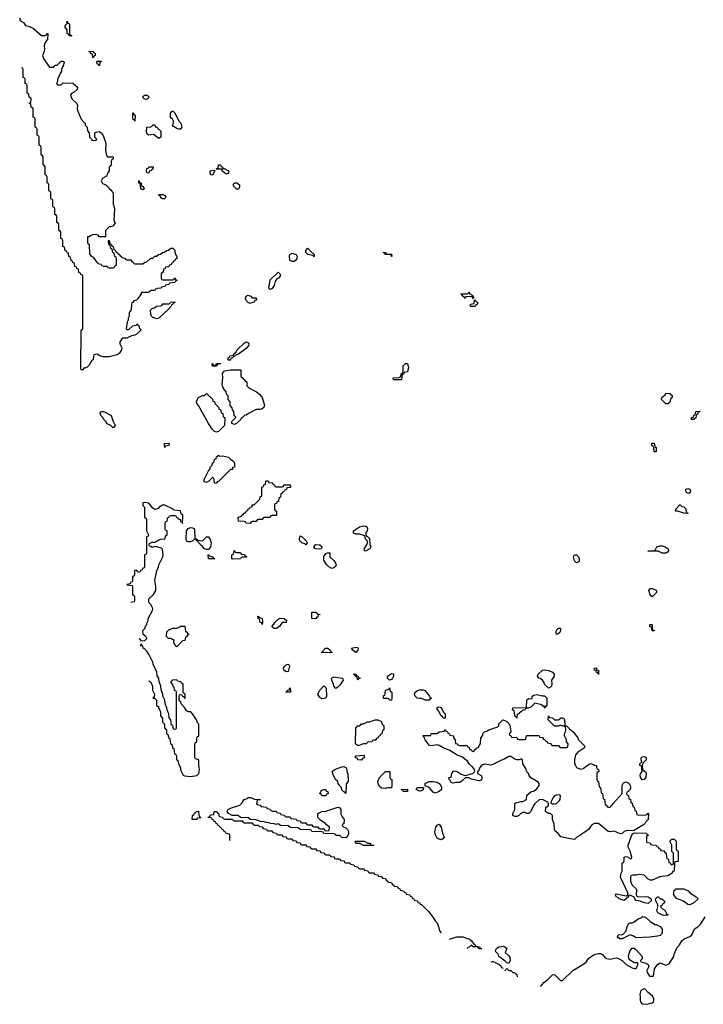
# Model space of a CAD drawing. Header units: inches. Extents: x 2886961 to 3052306, y 543424 to 918523.
# Tile 79 of 117: x 2989151 to 2996025, y 769231 to 779130. Entities that reach past the tile are written whole.
import ezdxf

# ---------------------------------------------------------------- set-up
doc = ezdxf.new("R2010")
doc.units = ezdxf.units.IN
doc.header["$MEASUREMENT"] = 0
for name, color, linetype in [('C9787', 7, 'Continuous'), ('C9796', 7, 'Continuous'), ('C9797', 7, 'Continuous')]:
    doc.layers.add(name, color=color, linetype=linetype)

msp = doc.modelspace()

# ---------------------------------------------------------------- linework, layer by layer
at = {"layer": 'C9787', "color": 6}
for points in [[(2989151.3, 779150), (2989152, 779130), (2989159.6, 779119.6), (2989190, 779102), (2989210.8, 779070.8), (2989250, 779060.7), (2989290, 779042.8), (2989370, 778972), (2989407.3, 778972.7), (2989422, 778978), (2989430, 778992), (2989434, 778990), (2989430.7, 778930), (2989411, 778909), (2989396, 778870), (2989400.7, 778830), (2989397.3, 778810), (2989381, 778770), (2989393, 778733), (2989450, 778654), (2989490, 778654), (2989508.7, 778671.3), (2989527.3, 778672.7), (2989570, 778714), (2989590, 778714), (2989598, 778698), (2989590, 778666), (2989571.3, 778628.7), (2989570.8, 778609.2), (2989558, 778590), (2989532, 778530), (2989532, 778508), (2989522, 778490), (2989523.6, 778483.6), (2989530, 778474), (2989570, 778474), (2989590, 778494), (2989687.3, 778492.7), (2989731.1, 778451.1), (2989730, 778428), (2989699.8, 778400.2), (2989670.9, 778389.1), (2989661, 778370), (2989675.5, 778335.5), (2989726.8, 778286.8), (2989732, 778270), (2989730.8, 778230), (2989736, 778210), (2989771.1, 778131.1), (2989798, 778098), (2989810.6, 778090.6), (2989811.1, 778071.1), (2989831.3, 778050), (2989832.7, 778012.7), (2989851.6, 777991.6), (2989854, 777950), (2989874, 777930), (2989878, 777918), (2989890, 777914), (2989922, 777918), (2989926, 777930), (2989908, 777948), (2989908.4, 777991.6), (2989920.4, 777999.6), (2989950, 778006), (2989970, 777991), (2989990, 777964.7), (2990000, 777936.3)], [(2990000, 775739.3), (2989990, 775739.3), (2989958, 775750), (2989930, 775768), (2989898, 775762), (2989892.7, 775747.3), (2989890.8, 775710), (2989876.9, 775703.1), (2989850, 775658), (2989830, 775638), (2989806, 775626), (2989794, 775626), (2989790, 775608.7), (2989768.9, 775608.9), (2989766, 775630), (2989768, 776010), (2989782, 776018), (2989786, 776030), (2989786, 776550), (2989782, 776562), (2989767.3, 776567.3), (2989762, 776582), (2989747.3, 776587.3), (2989742, 776622), (2989727.3, 776627.3), (2989722, 776642), (2989707.3, 776647.3), (2989702, 776682), (2989687.3, 776687.3), (2989682, 776702), (2989667.3, 776707.3), (2989662, 776742), (2989646, 776750), (2989642, 776782), (2989627.3, 776787.3), (2989622, 776802), (2989607.3, 776807.3), (2989602, 776842), (2989586, 776850), (2989586, 776910), (2989582, 776922), (2989566, 776930), (2989566, 776990), (2989562, 777002), (2989546, 777010), (2989546, 777070), (2989542, 777082), (2989526, 777090), (2989526, 777150), (2989522, 777162), (2989506, 777170), (2989506, 777230), (2989502, 777242), (2989486, 777250), (2989486, 777310), (2989482, 777322), (2989466, 777330), (2989466, 777390), (2989462, 777402), (2989446, 777410), (2989446, 777470), (2989442, 777482), (2989426, 777490), (2989426, 777550), (2989422, 777562), (2989406, 777570), (2989406, 777650), (2989402, 777662), (2989386, 777670), (2989386, 777750), (2989382, 777762), (2989366, 777770), (2989366, 777850), (2989362, 777862), (2989346, 777870), (2989346, 777950), (2989342, 777962), (2989326, 777970), (2989326, 778030), (2989322, 778042), (2989306, 778050), (2989306, 778130), (2989302, 778142), (2989286, 778150), (2989286, 778230), (2989282, 778242), (2989266, 778250), (2989262, 778282), (2989246, 778290), (2989262, 778298), (2989266, 778330), (2989262, 778342), (2989246, 778350), (2989242, 778382), (2989226, 778390), (2989226, 778470), (2989222, 778482), (2989206, 778490), (2989206, 778530), (2989202, 778542), (2989186, 778550), (2989186, 778630), (2989182, 778642), (2989170, 778646)], [(2990000, 777544.7), (2989983.5, 777536.5), (2989971, 777510), (2989983.5, 777483.5), (2990000, 777476.4)], [(2990000, 776947.1), (2989950, 776946), (2989942, 776962), (2989927.3, 776967.3), (2989890, 776968.7), (2989862, 776958), (2989846, 776946), (2989834, 776946), (2989832, 776892), (2989838, 776878), (2989850, 776874), (2989851.1, 776868.9), (2989852, 776772), (2989871.3, 776751.3), (2989890, 776742), (2989919.6, 776699.6), (2989934, 776690), (2989938, 776678), (2989970, 776672), (2989978, 776658), (2989992.7, 776652.7), (2990000, 776652.5)], [(2990000, 775108), (2989994, 775114), (2989988.7, 775130), (2989968.4, 775151.6), (2989962, 775170), (2989966, 775190), (2989990, 775192), (2990000, 775188.3)]]:
    msp.add_lwpolyline(points, dxfattribs=at)
for points in [[(2989670, 778966), (2989650, 778968), (2989646, 778986), (2989628, 778990), (2989627.3, 779027.3), (2989608.7, 779050), (2989608.7, 779070), (2989627.3, 779092.7), (2989630, 779114), (2989634, 779094), (2989651, 779090), (2989652.7, 778992.7), (2989658, 778978), (2989674, 778970)], [(2989890, 778746), (2989886, 778750), (2989882, 778782), (2989867.3, 778787.3), (2989862, 778802), (2989846, 778810), (2989890, 778814), (2989898, 778798), (2989910, 778794), (2989911.3, 778768.7), (2989898, 778762)], [(2989950, 778668), (2989942, 778682), (2989930, 778686), (2989926, 778710), (2989930, 778714), (2989970, 778714), (2989970, 778706), (2989958, 778702), (2989954, 778670)]]:
    msp.add_lwpolyline(points, close=True, dxfattribs=at)
at = {"layer": 'C9796', "color": 6}
for points in [[(2993365.8, 770000), (2993371, 769970), (2993390.9, 769949.1)], [(2994389.4, 769410), (2994421.2, 769450), (2994460.7, 769479.3), (2994510, 769526), (2994530.4, 769530.4), (2994590, 769471), (2994610, 769471), (2994713.2, 769570), (2994823.7, 769636.3), (2994846, 769654), (2994870, 769690.7), (2994928.7, 769730), (2994970, 769740.7), (2994990, 769742.8), (2995010, 769730.7), (2995037.5, 769697.5), (2995050.4, 769690.4), (2995090, 769684.9), (2995150, 769698), (2995171.3, 769690), (2995211, 769670), (2995250, 769630.8), (2995310, 769597.3), (2995330, 769590.8), (2995350, 769591.3), (2995367.3, 769627.3), (2995366, 769646), (2995331.1, 769648.9), (2995310, 769659.3), (2995290, 769673.2), (2995274.8, 769694.8), (2995272.3, 769710), (2995278.9, 769741.1), (2995290, 769772), (2995310, 769794), (2995330, 769794), (2995343.6, 769783.6), (2995412, 769710), (2995411.6, 769688.4), (2995394, 769670), (2995398, 769658), (2995450, 769644.7), (2995472, 769630), (2995478, 769610), (2995458, 769570), (2995462, 769550), (2995479.6, 769519.6), (2995490, 769512), (2995526, 769514), (2995532.9, 769587.1), (2995565.2, 769630), (2995590, 769646.8), (2995650, 769624.7), (2995681.2, 769638.8), (2995729.3, 769710), (2995732.7, 769730), (2995760.1, 769799.9), (2995786, 769830), (2995809.6, 769870.4), (2995831.7, 769888.3), (2995890, 769913.4), (2995909.3, 769930), (2995938, 769990), (2995953.5, 770000)], [(2995601, 770000), (2995612.7, 769987.3), (2995612.7, 769952.7), (2995605.4, 769934.6), (2995590, 769924), (2995564.5, 769915.5), (2995485.6, 769905.6), (2995350, 769898), (2995318, 769918), (2995290, 769929), (2995210, 769889), (2995186, 769890), (2995170, 769898), (2995162, 769910), (2995168, 769930), (2995210, 769931.3), (2995222, 769938), (2995249.2, 769970.8), (2995257.1, 770000)], [(2993474, 769886), (2993546, 769910), (2993612, 769910), (2993650, 769890.8), (2993671.3, 769890), (2993696, 769870), (2993716.9, 769836.9), (2993732, 769830), (2993734, 769814), (2993774, 769810), (2993778, 769798), (2993794, 769790), (2993790, 769786), (2993768.4, 769788.4), (2993762, 769802), (2993747.3, 769807.3), (2993710, 769808), (2993690, 769826), (2993670, 769806), (2993658, 769802), (2993651.5, 769788.5)], [(2994013, 769587), (2994010, 769594), (2993998, 769598), (2993994, 769610), (2993970, 769632), (2993910, 769662), (2993890, 769651.3)], [(2994033, 769567), (2994038, 769582), (2994050, 769592), (2994070, 769572), (2994090, 769571), (2994110, 769551.3), (2994131.3, 769550), (2994138, 769538), (2994150.8, 769530), (2994154.5, 769505.5)]]:
    msp.add_lwpolyline(points, dxfattribs=at)
for points in [[(2994070, 769642), (2994050, 769648), (2994030, 769668.7), (2993968, 769710), (2993966, 769730), (2993938, 769758), (2993935.3, 769770), (2993945.2, 769790), (2993969, 769810), (2994015.2, 769815.2), (2994031, 769810), (2994050.4, 769790.4), (2994034, 769750), (2994070, 769718), (2994079.8, 769699.8), (2994082.8, 769670)], [(2995430, 769385.2), (2995398, 769370), (2995386, 769330), (2995390.5, 769310.5), (2995390.7, 769270), (2995394, 769254), (2995402.5, 769242.5), (2995413.7, 769233.7), (2995450, 769230.6), (2995490, 769237.3), (2995510, 769246), (2995523.2, 769256.8), (2995529.3, 769270), (2995529.3, 769290), (2995513.8, 769313.8), (2995469.6, 769349.6), (2995441.2, 769381.2)]]:
    msp.add_lwpolyline(points, close=True, dxfattribs=at)
at = {"layer": 'C9797', "color": 6}
for points in [[(2990430, 778326), (2990406, 778330), (2990386, 778350), (2990406, 778370), (2990434, 778370), (2990452, 778350)], [(2990310, 778108.7), (2990302, 778122), (2990289, 778130), (2990290, 778194), (2990298, 778178), (2990314, 778170)], [(2990750, 778028), (2990730, 778035.3), (2990696.4, 778056.4), (2990688.7, 778068.7), (2990698, 778090), (2990698, 778110), (2990688.7, 778128.7), (2990676.4, 778136.4), (2990668.7, 778150), (2990668.9, 778191.1), (2990686, 778210), (2990694, 778210), (2990710, 778194), (2990751.3, 778110), (2990771, 778090), (2990782, 778050), (2990770, 778028)], [(2990550, 777934), (2990496.4, 777976.4), (2990450, 777968), (2990435.3, 777975.3), (2990422, 778010), (2990428.7, 778030), (2990429.1, 778050.9), (2990470, 778054), (2990482, 778058), (2990490, 778074), (2990510, 778074), (2990512.7, 778052.7), (2990530, 778051.3), (2990538, 778038), (2990572, 778010), (2990570, 777948)], [(2990450, 777588), (2990428.7, 777590), (2990426, 777610), (2990430, 777634), (2990442, 777638), (2990450, 777652), (2990494, 777650), (2990490, 777626), (2990478, 777622), (2990474, 777610), (2990454, 777606)], [(2991090, 777568), (2991068.7, 777570), (2991068, 777610), (2991098, 777618), (2991112.7, 777612.7), (2991104.7, 777590)], [(2991192.7, 777632.7), (2991207.3, 777632.7), (2991251.3, 777610), (2991250, 777586), (2991230, 777578), (2991210, 777588.7), (2991188, 777610), (2991186, 777626), (2991127.3, 777627.3), (2991134, 777634), (2991146, 777634), (2991150, 777672), (2991170, 777672), (2991174, 777654), (2991191.3, 777650)], [(2990390, 777418), (2990369, 777430), (2990367.3, 777467.3), (2990362, 777482), (2990350, 777486), (2990348, 777512), (2990354, 777506), (2990354, 777494), (2990371.3, 777490), (2990372, 777472), (2990378, 777458), (2990390, 777454), (2990399.6, 777439.6), (2990402, 777430)], [(2991330, 777426), (2991310, 777446), (2991298, 777470), (2991309.1, 777490.9), (2991334, 777490), (2991362, 777470), (2991362, 777450), (2991350, 777426)], [(2990588.9, 777328.9), (2990576.4, 777336.4), (2990562, 777362), (2990550, 777366), (2990549.1, 777370.9), (2990590, 777371.3), (2990610, 777362), (2990622, 777350), (2990610, 777329.2)], [(2992110, 776749), (2992098, 776758), (2992048, 776770), (2992028, 776790), (2992028.7, 776810), (2992050, 776832), (2992078, 776798), (2992112, 776770), (2992114, 776750)], [(2991910, 776697.2), (2991890, 776699), (2991869, 776710), (2991863.1, 776756.9), (2991868, 776770), (2991890, 776781), (2991932, 776770), (2991941, 776750), (2991938.8, 776730), (2991926, 776710)], [(2992890, 776749), (2992886, 776766), (2992826, 776770), (2992822, 776782), (2992806, 776790), (2992834, 776790), (2992838, 776778), (2992852, 776772), (2992890, 776771), (2992894, 776750)], [(2991670, 776418), (2991658, 776430), (2991670, 776514), (2991750, 776590.7), (2991770, 776571.3), (2991770.5, 776550), (2991750, 776529.2), (2991736, 776524), (2991721.4, 776498.6), (2991710, 776458), (2991690, 776428.7)], [(2991490, 776334), (2991530, 776334), (2991531, 776310), (2991514, 776306), (2991510, 776288.7), (2991492, 776288), (2991470, 776278), (2991450, 776288), (2991430, 776308), (2991421.2, 776330), (2991430, 776351.3), (2991450, 776362), (2991474, 776350)], [(2993710, 776326), (2993702, 776342), (2993670, 776348), (2993638, 776342), (2993630, 776328), (2993622, 776342), (2993606, 776350), (2993602, 776362), (2993586, 776370), (2993590, 776374), (2993650, 776374), (2993662, 776378), (2993666, 776390), (2993671, 776391), (2993674, 776374), (2993694, 776370), (2993698, 776358), (2993710, 776354), (2993714, 776330)], [(2993690, 776246), (2993686, 776250), (2993686, 776270), (2993722, 776278), (2993726, 776314), (2993734, 776310), (2993738, 776298), (2993754, 776290), (2993754, 776270), (2993738, 776262), (2993730, 776246)], [(2990530, 776124), (2990490, 776135.3), (2990475.3, 776150), (2990470, 776166), (2990466, 776210), (2990486, 776230), (2990507.3, 776232.7), (2990526, 776250), (2990567.3, 776252.7), (2990582, 776258), (2990590, 776272), (2990650, 776274), (2990662, 776278), (2990668.4, 776291.6), (2990712.7, 776292.7), (2990710, 776286), (2990698, 776282), (2990690, 776266), (2990678, 776262), (2990674, 776250), (2990643.6, 776216.4), (2990550, 776128.7)], [(2991250, 775706), (2991246, 775710), (2991246, 775730), (2991262, 775738), (2991266, 775750), (2991302, 775758), (2991306, 775770), (2991328.4, 775791.6), (2991338, 775810), (2991410, 775878), (2991430, 775890.8), (2991450, 775882), (2991454.8, 775870), (2991450.7, 775850), (2991430, 775824), (2991350, 775768.7), (2991322, 775758), (2991310, 775746), (2991298, 775742), (2991294, 775730), (2991274, 775726), (2991270, 775708)], [(2991090, 775648), (2991086, 775670), (2991092, 775672), (2991098, 775658), (2991110, 775654), (2991122, 775658), (2991130, 775674), (2991174, 775674), (2991171.6, 775668.4), (2991138, 775662), (2991130, 775648)], [(2992910, 775508.7), (2992906, 775530), (2992968, 775532), (2992982, 775538), (2992990, 775574), (2993002, 775578), (2993007.3, 775592.7), (2993008, 775650), (2993030, 775674), (2993050, 775674), (2993062, 775630), (2993052.7, 775607.3), (2993052, 775590), (2993018, 775582), (2993010, 775566), (2992998, 775562), (2992990, 775508.7)], [(2991310, 775059), (2991286, 775070), (2991286, 775090), (2991326, 775130), (2991322, 775142), (2991308.4, 775148.4), (2991306, 775190), (2991290, 775206), (2991287.3, 775227.3), (2991268, 775250), (2991267.3, 775287.3), (2991248, 775310), (2991247.3, 775347.3), (2991230, 775366), (2991228, 775390), (2991209.1, 775409.1), (2991194, 775434), (2991186.3, 775466.3), (2991193.2, 775530), (2991190, 775572), (2991210, 775598), (2991270, 775611.3), (2991374, 775610), (2991374, 775550), (2991378, 775538), (2991390, 775534), (2991398, 775518), (2991410, 775514), (2991418, 775498), (2991434, 775490), (2991434, 775450), (2991454, 775430), (2991534, 775390), (2991563.6, 775363.6), (2991591, 775330), (2991614.4, 775254.4), (2991606, 775230), (2991590, 775217.2), (2991570, 775209.4), (2991530, 775209.3), (2991452, 775170), (2991430, 775154), (2991411.1, 775148.9), (2991390, 775126), (2991378, 775122), (2991374, 775110), (2991330, 775069)], [(2991130, 774982), (2991110, 774988.7), (2991090, 775008.7), (2991049.5, 775069.5), (2990949.4, 775249.4), (2990934, 775270), (2990930, 775294), (2990949.3, 775330.7), (2990990, 775351.3), (2991008, 775352), (2991030, 775371.3), (2991090, 775314), (2991094, 775294), (2991110, 775292), (2991112, 775272), (2991150, 775234), (2991154, 775214), (2991172, 775210), (2991178, 775178), (2991194, 775170), (2991198, 775138), (2991214, 775130), (2991211.3, 775050), (2991150, 774988.7)], [(2995650, 775268), (2995606, 775310), (2995608, 775330), (2995640.4, 775359.6), (2995650, 775374), (2995690, 775371.3), (2995712, 775350), (2995712, 775330), (2995698, 775322), (2995690, 775286), (2995683.6, 775276.4), (2995670, 775268.7)], [(2995930, 775109), (2995908, 775110), (2995908, 775130), (2995926, 775134), (2995930, 775154), (2995942, 775158), (2995948, 775172), (2995948.7, 775190), (2995992.7, 775192.7), (2995986, 775186), (2995974, 775186), (2995970, 775166), (2995958, 775162), (2995952, 775148), (2995950, 775126), (2995938, 775122)], [(2990610, 774828), (2990606, 774850), (2990608.7, 774870), (2990650, 774874), (2990654, 774870), (2990652, 774850), (2990618, 774842)], [(2995530, 774786), (2995528, 774828), (2995522, 774842), (2995510, 774846), (2995506, 774870), (2995510, 774872), (2995531.1, 774871.1), (2995538, 774838), (2995552, 774830), (2995550, 774786)], [(2991162, 774742), (2991190, 774744.7), (2991250, 774730.8), (2991270.7, 774710.7), (2991302, 774690), (2991312, 774670), (2991311.3, 774630), (2991292.7, 774627.3), (2991290, 774608.7), (2991272, 774608), (2991150, 774486), (2991138, 774482), (2991130, 774466), (2991108.7, 774468.7), (2991107.3, 774507.3), (2991102, 774522), (2991090, 774526), (2991052, 774490), (2991030, 774478), (2991010, 774482), (2991004, 774490), (2991010, 774514), (2991050, 774594), (2991067.3, 774612.7), (2991068, 774630), (2991087.3, 774652.7), (2991090, 774674), (2991102, 774678), (2991108, 774692), (2991108.7, 774710), (2991126, 774714), (2991130, 774734), (2991142, 774738), (2991146, 774750), (2991154, 774750)], [(2991730, 774434), (2991790, 774434), (2991802, 774438), (2991810, 774454), (2991872.7, 774452.7), (2991874, 774430), (2991870, 774426), (2991838, 774422), (2991832.7, 774407.3), (2991818, 774402), (2991814, 774390), (2991798, 774382), (2991790, 774366), (2991778, 774362), (2991774, 774330), (2991758, 774322), (2991752.7, 774287.3), (2991738, 774282), (2991732.7, 774267.3), (2991718, 774262), (2991714, 774250), (2991714, 774210), (2991718, 774198), (2991734, 774190), (2991734, 774150), (2991730, 774146), (2991690, 774146), (2991678, 774142), (2991670, 774126), (2991610, 774126), (2991598, 774122), (2991590, 774106), (2991550, 774106), (2991538, 774102), (2991530, 774086), (2991490, 774086), (2991478, 774082), (2991470, 774066), (2991430, 774068), (2991422, 774082), (2991410, 774086), (2991350, 774088.7), (2991348, 774130), (2991382, 774138), (2991386, 774150), (2991402, 774158), (2991406, 774170), (2991426, 774174), (2991428, 774190), (2991446, 774194), (2991450, 774212), (2991466, 774214), (2991468, 774230), (2991487.3, 774232.7), (2991489.3, 774250.7), (2991508, 774252), (2991566, 774310), (2991568.4, 774331.6), (2991582, 774338), (2991586, 774350), (2991586, 774430), (2991602, 774438), (2991607.3, 774452.7), (2991622, 774458), (2991626, 774490), (2991630, 774494), (2991650, 774494), (2991658, 774478), (2991692.7, 774472.7), (2991698, 774458), (2991712.7, 774452.7), (2991718, 774438)], [(2995890, 774369), (2995869.1, 774369.1), (2995856.4, 774376.4), (2995849, 774390), (2995850, 774411), (2995870, 774416), (2995890.6, 774410.6), (2995898, 774390)], [(2995870, 774166), (2995831, 774169), (2995770, 774189), (2995748.9, 774188.9), (2995746, 774190), (2995748, 774210), (2995788.4, 774251.6), (2995791.6, 774251.6), (2995810, 774234), (2995830, 774232), (2995850, 774212), (2995854, 774174), (2995870, 774172)], [(2992630, 773785.2), (2992618, 773790), (2992615.3, 773810), (2992642, 773850), (2992648, 773870), (2992647.3, 773887.3), (2992630, 773906), (2992622, 773942), (2992570, 773957.2), (2992530, 773958), (2992508, 773968), (2992509.4, 773990.6), (2992568, 774030), (2992610, 774041), (2992630, 774038), (2992642, 774030), (2992650, 774014), (2992644.7, 773990), (2992632, 773970), (2992632.7, 773952.7), (2992638, 773938), (2992650, 773934), (2992670, 773914), (2992672.7, 773852.7), (2992681, 773830), (2992671, 773810)], [(2990990, 773892), (2991030, 773932), (2991050, 773932), (2991065.4, 773905.4), (2991078, 773870), (2991071, 773830), (2991050, 773802), (2991030, 773802), (2991008.7, 773810), (2990982, 773842), (2990968.7, 773850), (2990962, 773862), (2990948, 773870), (2990946, 773886), (2990928, 773890), (2990926, 773906), (2990910, 773908), (2990892, 773890), (2990870, 773879), (2990850, 773879), (2990830, 773888), (2990825.2, 773910), (2990829, 773990), (2990846, 774014), (2990870, 774022.8), (2990890, 774021), (2990910.5, 774010.5), (2990914, 773914), (2990934, 773910), (2990938, 773898)], [(2992030, 773849.2), (2992019, 773859), (2991989.6, 773869.6), (2991969.6, 773889.6), (2991963.7, 773910), (2991970, 773942), (2991992, 773930), (2992032, 773890), (2992042, 773870)], [(2992170, 773805.2), (2992126, 773810), (2992108, 773830), (2992130, 773852), (2992170, 773851), (2992191.3, 773830), (2992182, 773810)], [(2995610, 773768), (2995570, 773788), (2995470, 773786), (2995466, 773790), (2995527.3, 773792.7), (2995542, 773798), (2995558, 773830), (2995590, 773841), (2995610, 773841), (2995642, 773830), (2995671.3, 773810), (2995674, 773790), (2995663.6, 773776.4), (2995650, 773768)], [(2991110, 773708), (2991050, 773708.7), (2991048, 773750), (2991054, 773750), (2991058, 773738), (2991094, 773730), (2991098, 773718), (2991114, 773710)], [(2991330, 773774), (2991370, 773774), (2991378, 773758), (2991410, 773754), (2991418, 773738), (2991434, 773730), (2991430, 773726), (2991390, 773726), (2991378, 773722), (2991370, 773708), (2991290, 773706), (2991286, 773710), (2991286, 773750), (2991302, 773758), (2991307.3, 773792.7), (2991312.7, 773792.7), (2991318, 773778)], [(2992290, 773613.2), (2992259, 773630), (2992239.3, 773650), (2992214, 773690), (2992209, 773710), (2992210, 773734), (2992230, 773762), (2992246, 773770), (2992270.5, 773770.5), (2992271.3, 773730), (2992310, 773691.3), (2992326.4, 773666.4), (2992332, 773650), (2992326.4, 773633.6), (2992310, 773619)], [(2994750, 773668.7), (2994729.6, 773689.6), (2994719, 773730), (2994730, 773750.8), (2994750.4, 773750.4), (2994770.8, 773730), (2994778, 773710), (2994778, 773690), (2994770, 773678)], [(2995510, 773328.7), (2995496.4, 773336.4), (2995490, 773346), (2995478, 773390), (2995489.3, 773410.7), (2995514, 773410), (2995554, 773390), (2995554, 773370)], [(2992130, 773106), (2992088, 773110), (2992087.3, 773172.7), (2992128, 773172), (2992152.7, 773152.7), (2992174, 773150), (2992154, 773146), (2992150, 773126), (2992138, 773122)], [(2991590, 773048.7), (2991586, 773066), (2991568, 773070), (2991562, 773102), (2991548, 773110), (2991546, 773130), (2991550, 773134), (2991558, 773118), (2991590, 773114), (2991594, 773070)], [(2991730, 773009.2), (2991706, 773010), (2991686, 773030), (2991708.4, 773051.6), (2991715.3, 773070), (2991750, 773102), (2991770, 773111.3), (2991810.9, 773110.9), (2991834, 773090), (2991832, 773070), (2991792, 773068), (2991764.7, 773030)], [(2995510, 772986), (2995508.4, 773008.4), (2995502, 773022), (2995486, 773030), (2995488.7, 773050), (2995511.3, 773050), (2995512.7, 772992.7), (2995530, 772991.3), (2995530, 772986)], [(2990730, 772826), (2990708, 772850), (2990702, 772870), (2990706, 772890), (2990670, 772908.7), (2990649.2, 772909.2), (2990629.1, 772929.1), (2990630, 772974), (2990650, 772994), (2990688.9, 773011.1), (2990727.3, 773012.7), (2990758, 773022), (2990770, 773032), (2990811.6, 773031.6), (2990818, 772978), (2990830, 772974), (2990838, 772958), (2990850, 772954), (2990851.6, 772948.4), (2990838, 772942), (2990830, 772926), (2990818, 772922), (2990812, 772890), (2990790, 772886)], [(2994550, 772948), (2994545.2, 772970), (2994550, 772992), (2994570, 773012), (2994590, 773012), (2994590.8, 772990), (2994582, 772970), (2994570, 772958)], [(2992190, 772766), (2992186, 772770), (2992202, 772778), (2992206, 772790), (2992228, 772810), (2992250, 772811), (2992274, 772790), (2992278, 772778), (2992294, 772770), (2992290, 772768)], [(2992530, 772769.3), (2992502, 772790), (2992489, 772810), (2992530, 772822.8), (2992550, 772818), (2992556, 772810), (2992550.8, 772790)], [(2991830, 772573.2), (2991820.1, 772580.1), (2991809, 772590), (2991805.2, 772610), (2991812.9, 772627.1), (2991830, 772644.7), (2991851.3, 772651.3), (2991862, 772642), (2991864.7, 772630), (2991850, 772578)], [(2992550, 772488), (2992542, 772522), (2992530, 772526), (2992522, 772542), (2992510, 772546), (2992510, 772552), (2992534, 772550), (2992538, 772538), (2992554, 772530), (2992558, 772518), (2992574, 772510), (2992558, 772502)], [(2992870, 772488), (2992850, 772508), (2992849.2, 772530), (2992890, 772556), (2992910, 772552), (2992910.8, 772530), (2992901, 772510), (2992890, 772495.3)], [(2994470, 772409.4), (2994429.2, 772450), (2994425.2, 772465.2), (2994409.2, 772489.2), (2994385.2, 772505.2), (2994370, 772509.2), (2994357.2, 772530), (2994364, 772550), (2994410, 772590.8), (2994430, 772594.8), (2994470, 772586), (2994510, 772570.8), (2994526.8, 772550), (2994526.8, 772530), (2994497.3, 772490), (2994500.7, 772450), (2994497.3, 772430), (2994490, 772419)], [(2994970, 772546), (2994966, 772566), (2994950, 772568), (2994948, 772588), (2994928.7, 772590), (2994930, 772611.3), (2994950, 772612), (2994952.7, 772592.7), (2994970, 772591.3)], [(2992330, 772406), (2992308.7, 772430), (2992308, 772450), (2992288.9, 772488.9), (2992288, 772510), (2992310, 772524.7), (2992394, 772510), (2992402, 772502), (2992404.7, 772490), (2992370, 772438), (2992350, 772418)], [(2991870, 772368), (2991828, 772370), (2991842, 772378), (2991846, 772390), (2991866, 772394), (2991866, 772406), (2991872.7, 772412.7), (2991874, 772370)], [(2992190, 772301.2), (2992170, 772315.3), (2992149.2, 772350), (2992168.7, 772390), (2992210, 772432), (2992231.6, 772408.4), (2992238, 772330), (2992230, 772309.2)], [(2992870, 772288), (2992862, 772302), (2992850, 772306), (2992810, 772306), (2992808, 772310), (2992810, 772334), (2992822, 772338), (2992827.3, 772352.7), (2992828, 772390), (2992862, 772398), (2992870, 772412), (2992878, 772378), (2992892, 772370), (2992894, 772310), (2992890, 772288)], [(2993270, 772288.7), (2993230, 772289.2), (2993190, 772303.7), (2993170, 772303.7), (2993148.7, 772310), (2993129, 772330), (2993122, 772350), (2993128.7, 772370), (2993150, 772384.7), (2993170, 772390.8), (2993210, 772391.3), (2993225.4, 772385.4), (2993272, 772330), (2993274, 772314), (2993292, 772310), (2993278, 772302)], [(2994432.7, 772207.3), (2994428, 772212), (2994428, 772228), (2994412, 772228), (2994400.4, 772240.4), (2994330, 772258), (2994290, 772219), (2994268.4, 772208.4), (2994251.6, 772208.4), (2994238, 772202), (2994234, 772190), (2994212, 772188), (2994194, 772170), (2994178, 772162), (2994170, 772148.7), (2994152.7, 772147.3), (2994150, 772108.7), (2994142, 772122), (2994128.9, 772128.9), (2994127.3, 772167.3), (2994122, 772182), (2994108, 772190), (2994110, 772212), (2994246, 772214), (2994249.2, 772290.8), (2994270, 772304.7), (2994298, 772302), (2994306, 772310), (2994306, 772330), (2994320.4, 772339.6), (2994350, 772344.7), (2994410, 772330.8), (2994430, 772330.7), (2994451, 772310), (2994451, 772230), (2994438, 772222)], [(2993410, 772108.7), (2993402, 772122), (2993389.4, 772129.4), (2993362, 772182), (2993349.2, 772190), (2993350, 772214), (2993370, 772222), (2993390, 772214), (2993411.1, 772171.1), (2993431.3, 772150), (2993430, 772108.7)], [(2992550, 771829), (2992529, 771850), (2992530, 772014), (2992542, 772018), (2992546, 772030), (2992570, 772032), (2992590, 772050.8), (2992610, 772051), (2992650, 772070.8), (2992670, 772071), (2992726, 772090), (2992754, 772090), (2992790, 772074), (2992794, 772050), (2992814, 772030), (2992812, 771990), (2992798, 771982), (2992794, 771950), (2992778, 771942), (2992774, 771930), (2992758, 771922), (2992754, 771910), (2992738, 771902), (2992730, 771886), (2992710, 771886), (2992698, 771882), (2992691.1, 771868.9), (2992652.7, 771867.3), (2992634, 771850), (2992610, 771848.7)], [(2994530, 772091.3), (2994570, 772091.3), (2994582, 772098), (2994590, 772111), (2994610, 772111), (2994623.6, 772103.6), (2994631, 772090), (2994634, 772034), (2994650, 772032), (2994679.6, 771999.6), (2994718, 771970), (2994764.7, 771910), (2994771, 771891), (2994831.3, 771830), (2994830, 771808.7), (2994758.8, 771761.2), (2994741, 771739), (2994730.7, 771690), (2994730.8, 771650), (2994738.8, 771630), (2994751.3, 771610), (2994790, 771594), (2994818.4, 771601.6), (2994870, 771642.8), (2994890, 771650.5), (2994922, 771642), (2994930, 771634), (2994952, 771632), (2994952.7, 771612.7), (2994958, 771598), (2994971.6, 771591.6), (2994974, 771570), (2994958, 771562), (2994954, 771550), (2994954, 771490), (2994958, 771478), (2994971.6, 771471.6), (2994978, 771418), (2994991.6, 771411.6), (2994998, 771358), (2995011.6, 771351.6), (2995018, 771298), (2995031.6, 771291.6), (2995038, 771238), (2995050, 771234), (2995058, 771218), (2995070, 771214), (2995090, 771214), (2995095.3, 771224.7), (2995110, 771234), (2995118, 771250), (2995208.9, 771351.1), (2995210, 771432), (2995223.9, 771456.1), (2995250, 771467.3), (2995270, 771458.8), (2995278.8, 771450), (2995291, 771430), (2995292, 771410), (2995290, 771386), (2995278, 771382), (2995274, 771370), (2995258, 771362), (2995254, 771350), (2995258, 771338), (2995271.6, 771331.6), (2995278, 771298), (2995291.6, 771291.6), (2995298, 771258), (2995311.6, 771251.6), (2995318, 771218), (2995331.6, 771211.6), (2995338, 771178), (2995351.6, 771171.6), (2995358, 771138), (2995372.7, 771132.7), (2995450, 771134), (2995462, 771138), (2995470, 771152), (2995474, 771150), (2995470, 771086), (2995458, 771082), (2995454, 771070), (2995423.6, 771036.4), (2995324.7, 770975.3), (2995270, 770979.3), (2995250, 770976), (2995230.6, 770969.4), (2995210, 770949), (2995190, 770945.2), (2995130, 770972.3), (2995090, 770966), (2995070, 770969.2), (2994970, 771049.2), (2994930.7, 771049.3), (2994905.2, 771034.8), (2994870, 770989.2), (2994825.4, 770954.6), (2994810, 770948), (2994792, 770930), (2994752, 770910), (2994730, 770889), (2994670, 770896), (2994594, 770914), (2994566.6, 770946.6), (2994535.3, 770970), (2994529, 770990), (2994526.3, 771046.3), (2994509, 771090), (2994508.7, 771130), (2994490, 771148.7), (2994468, 771150), (2994439, 771170), (2994442, 771210), (2994468, 771230), (2994468.7, 771250), (2994462, 771262), (2994410, 771289.2), (2994374.8, 771285.2), (2994332.8, 771247.2), (2994318.8, 771230), (2994290.4, 771169.6), (2994270, 771149), (2994250, 771149.2), (2994230, 771159), (2994210, 771159), (2994190, 771149), (2994170, 771129), (2994150, 771117.2), (2994130, 771119), (2994109.3, 771129.3), (2994108.7, 771150), (2994129, 771190), (2994129.4, 771250.6), (2994150, 771261), (2994191, 771271), (2994209, 771271), (2994246, 771290), (2994250, 771332), (2994290, 771366), (2994324, 771376), (2994350, 771398), (2994374, 771430), (2994375.3, 771450), (2994365.2, 771465.2), (2994290, 771508.7), (2994275.3, 771530), (2994268.7, 771550), (2994250, 771568.7), (2994240.2, 771600.2), (2994209, 771650), (2994207.3, 771687.3), (2994198, 771698), (2994171.1, 771688.9), (2994150, 771689.2), (2994130, 771694), (2994090, 771722.7), (2994070, 771721.2), (2994030, 771697.2), (2993990, 771682.7), (2993910, 771641.2), (2993890, 771636), (2993830, 771644), (2993810, 771639), (2993790.9, 771629.1), (2993778, 771610), (2993764.7, 771575.3), (2993754, 771570), (2993754, 771550), (2993790, 771531.3), (2993802.8, 771510), (2993790, 771484), (2993770, 771479), (2993750, 771481.2), (2993692.9, 771492.9), (2993669.1, 771509.1), (2993630.8, 771509.2), (2993602, 771478), (2993578, 771462), (2993538, 771462), (2993510, 771455.3), (2993490, 771462), (2993480.4, 771480.4), (2993468.7, 771490), (2993466, 771510), (2993490, 771514), (2993498, 771550), (2993510, 771572), (2993530, 771578), (2993550, 771571), (2993590, 771544), (2993630, 771531), (2993709.1, 771550.9), (2993728, 771570), (2993724, 771590), (2993701.5, 771621.5), (2993669.4, 771649.4), (2993655.1, 771675.1), (2993598, 771718), (2993550, 771734), (2993470, 771785.2), (2993410, 771809.3), (2993370, 771833.2), (2993350, 771839.3), (2993290, 771829.3), (2993270, 771835.3), (2993230, 771888), (2993218, 771918), (2993210, 771926), (2993210, 771934), (2993286, 771934), (2993290, 771952), (2993350, 771954), (2993368.4, 771971.6), (2993422, 771978), (2993426, 771990), (2993431.6, 771991.6), (2993438, 771978), (2993454, 771970), (2993458, 771958), (2993474, 771950), (2993478, 771938), (2993514, 771930), (2993514, 771910), (2993531.3, 771890), (2993534, 771854), (2993554, 771850), (2993558, 771838), (2993572.7, 771832.7), (2993650, 771834), (2993658, 771818), (2993670, 771814), (2993674, 771794), (2993691.6, 771791.6), (2993698, 771778), (2993710, 771774), (2993722, 771778), (2993730, 771794), (2993742, 771798), (2993746, 771810), (2993766, 771814), (2993770, 771834), (2993786, 771850), (2993788.9, 771911.1), (2993807.3, 771932.7), (2993810, 771954), (2993826, 771970), (2993850, 771978), (2993870, 771991), (2993958, 772022), (2993968.9, 772031.1), (2993970, 772052), (2994010, 772090.8), (2994030, 772084.7), (2994052, 772070), (2994079.8, 772039.8), (2994091.1, 771968.9), (2994074, 771950), (2994078, 771938), (2994090, 771934), (2994098, 771918), (2994151.6, 771911.6), (2994158, 771898), (2994170, 771894), (2994230, 771894), (2994242, 771898), (2994246, 771930), (2994250, 771932), (2994367.3, 771932.7), (2994374, 771930), (2994378, 771918), (2994410, 771914), (2994418, 771898), (2994432.7, 771892.7), (2994438, 771878), (2994452.7, 771872.7), (2994458, 771858), (2994490, 771854), (2994498, 771838), (2994510, 771834), (2994570, 771834), (2994578, 771818), (2994590, 771814), (2994650, 771814), (2994662, 771818), (2994666, 771850), (2994648.4, 771868.4), (2994648, 771890), (2994628.7, 771930), (2994629, 771950), (2994639, 771970), (2994642, 771990), (2994638, 772018), (2994628, 772028), (2994612, 772028), (2994590, 772038), (2994568, 772028), (2994530, 772028), (2994466, 772090), (2994470, 772131.3), (2994474, 772114), (2994510, 772110.8)], [(2992590, 771686), (2992550, 771688), (2992546, 771706), (2992528, 771710), (2992529, 771730), (2992614, 771734), (2992614, 771710), (2992598, 771702)], [(2995410, 771489), (2995392.9, 771512.9), (2995389.3, 771530), (2995392.9, 771547.1), (2995409, 771570), (2995408.7, 771608.7), (2995406, 771626), (2995388.7, 771630), (2995388.7, 771650), (2995408, 771670), (2995399, 771690), (2995402, 771710), (2995410, 771718), (2995430, 771721), (2995450.5, 771710.5), (2995451, 771690), (2995422, 771658), (2995411.3, 771630), (2995412.7, 771592.7), (2995446, 771566), (2995450.6, 771550.6), (2995447.1, 771512.9), (2995430, 771489.2)], [(2992430, 771348.7), (2992422, 771362), (2992410, 771366), (2992390, 771386), (2992388, 771410), (2992370, 771428), (2992355.3, 771450), (2992349.2, 771469.2), (2992330, 771488.7), (2992305.2, 771530), (2992294, 771570), (2992318, 771590), (2992390, 771618.8), (2992410, 771622), (2992431.6, 771611.6), (2992442, 771590), (2992442, 771570), (2992451.6, 771548.4), (2992454, 771470), (2992432.7, 771447.3)], [(2992830, 771402), (2992790, 771404), (2992770, 771422), (2992756, 771450), (2992753.2, 771470), (2992769.5, 771510.5), (2992830, 771572), (2992871.6, 771571.6), (2992874, 771510), (2992878, 771498), (2992892, 771490), (2992894, 771430), (2992890, 771408.7), (2992850, 771408)], [(2993330, 771354.5), (2993310, 771364.5), (2993270, 771409.3), (2993228, 771428), (2993229, 771450), (2993270, 771470.6), (2993310, 771470.6), (2993350, 771462.8), (2993370.8, 771450), (2993386, 771430), (2993392, 771410), (2993392, 771390), (2993370, 771369.4)], [(2992190, 771328), (2992182, 771342), (2992170, 771346), (2992178, 771370), (2992190, 771382), (2992210, 771391.3), (2992230, 771391), (2992232.7, 771372.7), (2992251.3, 771370), (2992252.7, 771347.3), (2992238, 771342), (2992230, 771328)], [(2993050, 771369), (2993006, 771370), (2993002, 771382), (2992988.7, 771390), (2993050, 771392)], [(2993170, 771374), (2993138, 771390), (2993148.9, 771411.1), (2993212, 771412), (2993210, 771388), (2993190, 771375.3)], [(2991690, 771174), (2991730, 771174), (2991738, 771158), (2991770, 771154), (2991778, 771138), (2991812.7, 771132.7), (2991818, 771118), (2991830, 771114), (2991870, 771114), (2991878, 771098), (2991931.6, 771091.6), (2991938, 771078), (2991970, 771074), (2991978, 771058), (2991990, 771054), (2992030, 771054), (2992038, 771038), (2992050, 771034), (2992090, 771034), (2992098, 771018), (2992110, 771014), (2992150, 771014), (2992158, 770998), (2992170, 770994), (2992210, 770994), (2992218, 770978), (2992250, 770974), (2992262, 770978), (2992266, 771010), (2992235.3, 771035.3), (2992226, 771050), (2992179, 771079), (2992149.3, 771109.3), (2992149.3, 771150), (2992189.4, 771170.6), (2992230, 771171.3), (2992350, 771211), (2992370, 771206), (2992380.7, 771190), (2992381, 771141), (2992394, 771114), (2992414, 771090), (2992410, 771046), (2992398, 771042), (2992394, 771030), (2992411.3, 771011.3), (2992430, 771004.7), (2992450, 770984.7), (2992457.3, 770970), (2992456.7, 770943.3), (2992444, 770916), (2992430, 770904), (2992389.3, 770909.3), (2992370, 770928), (2992328.9, 770928.9), (2992322, 770942), (2992310, 770946), (2992210, 770948), (2992202, 770962), (2992190, 770966), (2992090, 770968), (2992082, 770982), (2992070, 770986), (2991970, 770988), (2991950, 771006), (2991870, 771008), (2991850, 771026), (2991772.7, 771027.3), (2991750, 771046), (2991730, 771038), (2991710, 771046), (2991672.7, 771047.3), (2991656.4, 771056.4), (2991630, 771058), (2991610, 771066), (2991572.7, 771067.3), (2991530, 771086), (2991472.7, 771087.3), (2991450, 771106), (2991372.7, 771107.3), (2991347.3, 771127.3), (2991288.4, 771128.4), (2991250, 771148), (2991239, 771170), (2991249, 771190), (2991270, 771202.8), (2991366, 771234), (2991386.3, 771253.7), (2991410, 771290.8), (2991439, 771301), (2991449.5, 771310.5), (2991474, 771310), (2991512.7, 771292.7), (2991574, 771290), (2991570, 771286), (2991538, 771282), (2991534, 771250), (2991538, 771238), (2991570, 771234), (2991578, 771218), (2991631.6, 771211.6), (2991638, 771198), (2991670, 771194), (2991678, 771178)], [(2994575.3, 771335.3), (2994550, 771333.2), (2994530, 771325.2), (2994514.8, 771310), (2994496, 771270), (2994492.7, 771252.7), (2994504.7, 771244.7), (2994530, 771246), (2994550, 771250.7), (2994578.9, 771281.1), (2994585.2, 771290), (2994588.7, 771328.7)], [(2990930, 771088), (2990886, 771090), (2990888, 771128), (2990902, 771138), (2990910, 771154), (2990922, 771158), (2990926, 771170), (2990950, 771172), (2990952.7, 771132.7), (2990958, 771118), (2990974, 771110), (2990970, 771106), (2990938, 771102)], [(2993390, 770885.2), (2993369.3, 770889.3), (2993350, 770902), (2993332.9, 770932.9), (2993326.3, 770966.3), (2993337.2, 771010), (2993350, 771031), (2993370, 771042), (2993390.5, 771010.5), (2993402.8, 770950), (2993418, 770910), (2993406.4, 770893.6)], [(2992710, 770826), (2992610, 770828), (2992570, 770846), (2992530, 770848.7), (2992526, 770870), (2992614, 770870), (2992651, 770851), (2992674, 770850), (2992678, 770838), (2992714, 770830)], [(2995710, 770634), (2995722, 770638), (2995726, 770650), (2995726, 770750), (2995708.4, 770768.4), (2995708, 770830), (2995688, 770870), (2995710, 770890.6), (2995732, 770890), (2995754, 770870), (2995752.7, 770792.7), (2995758, 770778), (2995770, 770774), (2995772.7, 770767.3), (2995774, 770670), (2995770, 770666), (2995738, 770662), (2995734, 770650), (2995732.7, 770572.7), (2995726, 770566), (2995714, 770566), (2995712, 770550), (2995670, 770522), (2995588.1, 770511.9), (2995510, 770479.3), (2995490, 770479.3), (2995469.6, 770489.6), (2995429.4, 770529.4), (2995384, 770536), (2995348.9, 770528.9), (2995312, 770528), (2995298, 770522), (2995292.7, 770507.3), (2995292, 770470), (2995311.3, 770430), (2995351.3, 770390), (2995358, 770370), (2995351, 770350), (2995351.1, 770331.1), (2995358, 770318), (2995371, 770311), (2995450, 770314.8), (2995471.3, 770310), (2995502, 770290), (2995502, 770270), (2995470, 770245.2), (2995430, 770249.2), (2995390, 770269), (2995350, 770275.3), (2995335.3, 770290), (2995328.9, 770308.9), (2995290, 770328), (2995274, 770326), (2995272, 770310), (2995230, 770274), (2995178, 770290), (2995164.7, 770304.7), (2995149.6, 770309.6), (2995144.7, 770324.7), (2995138, 770330), (2995150, 770342), (2995250, 770322), (2995258, 770322), (2995267.3, 770332.7), (2995268, 770350), (2995194, 770510), (2995199, 770550), (2995209, 770570), (2995208.7, 770650), (2995222, 770658), (2995228, 770672), (2995228.7, 770710), (2995250, 770718), (2995274, 770710), (2995290, 770694), (2995302, 770698), (2995306, 770710), (2995289, 770770), (2995269.2, 770810), (2995269.3, 770830), (2995310, 770942), (2995330, 770954), (2995454, 770950), (2995458, 770938), (2995474, 770930), (2995458, 770922), (2995454, 770910), (2995454, 770870), (2995458, 770858), (2995490, 770854), (2995498, 770838), (2995510, 770834), (2995551.6, 770831.6), (2995558, 770818), (2995572.7, 770812.7), (2995578, 770798), (2995592.7, 770792.7), (2995598, 770778), (2995630, 770774), (2995638, 770758), (2995651.6, 770751.6), (2995654, 770710), (2995658, 770698), (2995674, 770690), (2995678, 770658), (2995692.7, 770652.7), (2995698, 770638)], [(2995890, 770229.3), (2995870, 770232.7), (2995826.6, 770266.6), (2995755.3, 770295.3), (2995728.4, 770331.6), (2995728.4, 770371.6), (2995742, 770378), (2995746, 770390), (2995830, 770392), (2995872, 770370), (2995890.9, 770350.9), (2995952, 770310), (2995972, 770290), (2995931.3, 770250)], [(2995670, 770126), (2995648, 770128), (2995630, 770124), (2995608, 770130), (2995569.2, 770150), (2995559, 770170), (2995568.7, 770210), (2995568.7, 770230), (2995548, 770270), (2995546, 770290), (2995566, 770310), (2995570, 770311.3), (2995590, 770292), (2995614, 770290), (2995618, 770278), (2995634, 770270), (2995634, 770250), (2995618, 770242), (2995610, 770226), (2995598, 770222), (2995594, 770210), (2995614, 770190), (2995636.9, 770176.9), (2995658, 770138), (2995670, 770134)]]:
    msp.add_lwpolyline(points, close=True, dxfattribs=at)
for points in [[(2990000, 777936.3), (2990016.3, 777890), (2990014.4, 777814.4), (2990023.6, 777763.6), (2990032.7, 777752.7), (2990091.3, 777750), (2990091.3, 777730), (2990078, 777722), (2990072.7, 777707.3), (2990071.3, 777670), (2990052.7, 777647.3), (2990051.3, 777610), (2990032.7, 777587.3), (2990031.3, 777568.7), (2990023.6, 777556.4), (2990000, 777544.7)], [(2990000, 777476.4), (2990025.4, 777465.4), (2990031.6, 777451.6), (2990044.7, 777444.7), (2990051.6, 777431.6), (2990063.6, 777423.6), (2990079.6, 777399.6), (2990092, 777390), (2990092.7, 777272.7), (2990099.6, 777259.6), (2990104.7, 777230), (2990098, 777110), (2990110, 777086), (2990090, 777058), (2990068.4, 777048.4), (2990051.6, 777048.4), (2990014, 777010), (2990012.7, 776947.3), (2990000, 776947.1)], [(2990000, 776652.5), (2990031.6, 776651.6), (2990038, 776638), (2990050, 776634), (2990090, 776634), (2990102, 776638), (2990107.3, 776652.7), (2990122, 776658), (2990126, 776670), (2990126, 776730), (2990122, 776742), (2990108.4, 776748.4), (2990102, 776782), (2990088, 776790), (2990082, 776822), (2990068, 776830), (2990062, 776862), (2990050, 776866), (2990046, 776890), (2990046, 776910), (2990050, 776914), (2990058, 776878), (2990070, 776874), (2990078, 776858), (2990091.3, 776851.3), (2990098, 776818), (2990110, 776814), (2990118, 776798), (2990134, 776790), (2990138, 776778), (2990154, 776770), (2990158, 776758), (2990174, 776750), (2990178, 776738), (2990210, 776734), (2990218, 776718), (2990230, 776714), (2990270, 776714), (2990278, 776698), (2990292.7, 776692.7), (2990298, 776678), (2990310, 776674), (2990390, 776674), (2990408.4, 776691.6), (2990430, 776694), (2990469.1, 776730.9), (2990490, 776732), (2990509.1, 776750.9), (2990528, 776752), (2990546, 776770), (2990568, 776772), (2990586, 776790), (2990607.3, 776792.7), (2990626, 776810), (2990647.3, 776812.7), (2990672.7, 776832.7), (2990690, 776834), (2990710, 776812), (2990711.3, 776791.3), (2990722, 776762), (2990731.3, 776750), (2990730, 776726), (2990718, 776722), (2990710, 776706), (2990698, 776702), (2990690, 776686), (2990678, 776682), (2990674, 776670), (2990658, 776662), (2990650, 776646), (2990618, 776642), (2990612.7, 776627.3), (2990598, 776622), (2990594, 776590), (2990578, 776582), (2990574, 776570), (2990574, 776530), (2990578, 776518), (2990590, 776514), (2990690, 776514), (2990702, 776518), (2990710, 776534), (2990718, 776518), (2990732.7, 776512.7), (2990732.7, 776507.3), (2990718, 776502), (2990710, 776488), (2990658, 776482), (2990650, 776466), (2990618, 776462), (2990611.3, 776448.7), (2990578, 776442), (2990574, 776430), (2990532.7, 776427.3), (2990518, 776422), (2990510, 776408), (2990472.7, 776407.3), (2990447.3, 776387.3), (2990372.7, 776387.3), (2990371.3, 776370), (2990336.3, 776323.7), (2990330, 776308.7), (2990312, 776308), (2990298, 776302), (2990290, 776286), (2990278, 776282), (2990274, 776270), (2990272.7, 776212.7), (2990252.7, 776187.3), (2990251.3, 776150), (2990242, 776130), (2990242, 776110), (2990231.6, 776088.4), (2990222, 776022), (2990230, 776014), (2990250, 776014), (2990289.1, 776050.9), (2990322, 776058), (2990330, 776071.3), (2990338, 776058), (2990350, 776054), (2990352, 776032), (2990370, 776014), (2990370, 776008), (2990332, 775970), (2990310, 775959), (2990270, 775949.2), (2990230, 775929.2), (2990190, 775929), (2990179.8, 775920.2), (2990158.8, 775890), (2990157.3, 775870), (2990177.3, 775830), (2990174, 775810), (2990150, 775775.3), (2990130, 775759), (2990050, 775739.3), (2990000, 775739.3)], [(2990000, 775188.3), (2990010, 775184.7), (2990070.8, 775150.8), (2990091.3, 775090), (2990111.3, 775050), (2990090, 775028), (2990068.4, 775048.4), (2990030, 775068), (2990018, 775090), (2990000, 775108)], [(2990350, 772909.2), (2990362, 772902), (2990370, 772886), (2990410, 772889.2), (2990430.6, 772910), (2990421, 772930), (2990391.3, 772950), (2990391, 772989), (2990410, 773008.7), (2990421, 773039), (2990431.3, 773050), (2990432, 773070), (2990442, 773090), (2990442, 773110), (2990486.8, 773190), (2990490.4, 773210), (2990470.4, 773250.4), (2990451, 773270), (2990451.1, 773308.9), (2990496, 773350), (2990519.1, 773390), (2990520.7, 773430), (2990510.7, 773490), (2990530.5, 773589.5), (2990547.3, 773630), (2990550.6, 773650), (2990590.4, 773729.6), (2990595.5, 773750), (2990586.8, 773806.8), (2990576.8, 773816.8), (2990528.4, 773831.6), (2990510, 773832), (2990482, 773822), (2990470, 773834), (2990458, 773838), (2990454, 773850), (2990458, 773862), (2990483.6, 773876.4), (2990510, 773878), (2990550, 773902), (2990570, 773908), (2990614, 773910), (2990618, 773942), (2990634, 773950), (2990634, 773990), (2990618, 773998), (2990614, 774010), (2990614, 774070), (2990618, 774082), (2990632.7, 774087.3), (2990638, 774122), (2990652.7, 774127.3), (2990658, 774142), (2990670, 774146), (2990710, 774146), (2990722, 774142), (2990726, 774130), (2990742, 774122), (2990746, 774110), (2990766, 774106), (2990770, 774086), (2990782, 774082), (2990790, 774066), (2990791, 774150), (2990778, 774158), (2990771.6, 774171.6), (2990770, 774192), (2990698, 774198), (2990694, 774210), (2990610, 774250.6), (2990588.7, 774250), (2990555.3, 774230), (2990545.2, 774214.8), (2990510, 774206), (2990490, 774218), (2990450, 774270.4), (2990410, 774276), (2990388.7, 774271.3), (2990390, 774246), (2990406, 774230), (2990408, 774130), (2990426, 774110), (2990428, 773990), (2990446, 773950), (2990442, 773938), (2990426, 773930), (2990426, 773770), (2990422, 773758), (2990406, 773750), (2990406, 773630), (2990402, 773618), (2990387.3, 773612.7), (2990382, 773598), (2990367.3, 773592.7), (2990362, 773578), (2990350, 773574), (2990338, 773578), (2990330, 773594), (2990307.3, 773592.7), (2990306, 773550), (2990302, 773538), (2990286, 773530), (2990286, 773490), (2990282, 773478), (2990266, 773470), (2990262, 773458), (2990230, 773452)], [(2990230, 773448.7), (2990282, 773442), (2990287.3, 773427.3), (2990286, 773350), (2990302, 773342), (2990306, 773330), (2990306, 773290), (2990302, 773278), (2990270, 773272)], [(2990490, 772308.7), (2990508, 772308), (2990526, 772290), (2990528, 772230), (2990546, 772226), (2990546, 772214), (2990568, 772170), (2990568, 772130), (2990587.3, 772107.3), (2990588.4, 772068.4), (2990607.3, 772047.3), (2990608, 772010), (2990627.3, 771987.3), (2990628, 771950), (2990642, 771942), (2990650, 771906), (2990662, 771902), (2990668, 771850), (2990682, 771842), (2990690, 771806), (2990702, 771802), (2990708, 771750), (2990722, 771742), (2990727.3, 771727.3), (2990728, 771690), (2990742, 771682), (2990748, 771650), (2990768, 771610), (2990768.9, 771588.9), (2990795.3, 771535.3), (2990809.3, 771529.3), (2990870, 771521.2), (2990932, 771530), (2990951.3, 771550), (2990958, 771590), (2990951, 771630), (2990951.3, 771690), (2990918, 771698), (2990912.7, 771712.7), (2990914, 771850), (2990918, 771862), (2990934, 771870), (2990934, 771910), (2990938, 771922), (2990950, 771926), (2990952.7, 771932.7), (2990951.3, 772048.7), (2990940.7, 772060.7), (2990930.4, 772090.4), (2990890, 772152), (2990870.7, 772170.7), (2990850, 772171.3), (2990830, 772182), (2990810, 772214), (2990774, 772250), (2990772.7, 772272.7), (2990758, 772278), (2990754, 772290), (2990754, 772330), (2990758, 772342), (2990770, 772346), (2990782, 772342), (2990787.3, 772327.3), (2990802, 772322), (2990807.3, 772307.3), (2990814, 772310), (2990814, 772350), (2990798, 772358), (2990794, 772370), (2990794, 772450), (2990778, 772458), (2990771.3, 772471.3), (2990738, 772478), (2990730, 772491.3), (2990689.4, 772490.6), (2990668, 772470), (2990687.3, 772447.3), (2990690, 772426), (2990702, 772422), (2990706, 772390), (2990722, 772382), (2990726, 772370), (2990726, 772010), (2990722, 771998), (2990710, 771994), (2990698, 771998), (2990692.7, 772032.7), (2990678, 772038), (2990671.6, 772091.6), (2990654, 772110), (2990651.6, 772151.6), (2990643.6, 772163.6), (2990632.7, 772192.7), (2990631.6, 772211.6), (2990612.7, 772252.7), (2990612, 772290), (2990592, 772330), (2990592, 772350), (2990572.7, 772392.7), (2990571.1, 772431.1), (2990552.7, 772472.7), (2990551.3, 772510), (2990532.7, 772532.7), (2990531.3, 772570), (2990492, 772650), (2990491.3, 772670), (2990450.9, 772750.9), (2990430, 772782), (2990410, 772802), (2990391.6, 772811.6), (2990391, 772830), (2990378, 772838), (2990370, 772854), (2990367, 772833)], [(2990450, 772482), (2990469.2, 772469.2), (2990488, 772430), (2990486, 772390), (2990506, 772350), (2990502, 772318), (2990490, 772314)], [(2991264, 770876), (2991266, 770930), (2991262, 770942), (2991227.3, 770947.3), (2991222, 770962), (2991207.3, 770967.3), (2991202, 770982), (2991187.3, 770987.3), (2991182, 771002), (2991167.3, 771007.3), (2991162, 771022), (2991147.3, 771027.3), (2991142, 771042), (2991127.3, 771047.3), (2991122, 771062), (2991107.3, 771067.3), (2991102, 771082), (2991087.3, 771087.3), (2991082, 771102), (2991047.3, 771107.3), (2991047.3, 771112.7), (2991062, 771118), (2991070, 771134), (2991102, 771138), (2991106, 771170), (2991134, 771170), (2991138, 771158), (2991152, 771150), (2991158, 771118), (2991190, 771112), (2991198, 771098), (2991212.7, 771092.7), (2991290, 771092), (2991298, 771078), (2991310, 771074), (2991390, 771074), (2991398, 771058), (2991410, 771054), (2991490, 771054), (2991498, 771038), (2991512.7, 771032.7), (2991551.6, 771031.6), (2991558, 771018), (2991590, 771014), (2991598, 770998), (2991632.7, 770992.7), (2991638, 770978), (2991650, 770974), (2991690, 770974), (2991698, 770958), (2991732.7, 770952.7), (2991738, 770938), (2991750, 770934), (2991790, 770934), (2991798, 770918), (2991830, 770914), (2991838, 770898), (2991850, 770894), (2991890, 770894), (2991898, 770878), (2991930, 770874), (2991938, 770858), (2991972.7, 770852.7), (2991978, 770838), (2991990, 770834), (2992030, 770834), (2992038, 770818), (2992070, 770814), (2992078, 770798), (2992090, 770794), (2992130, 770794), (2992138, 770778), (2992170, 770774), (2992178, 770758), (2992212.7, 770752.7), (2992218, 770738), (2992230, 770734), (2992270, 770734), (2992278, 770718), (2992312.7, 770712.7), (2992318, 770698), (2992330, 770694), (2992370, 770694), (2992378, 770678), (2992412.7, 770672.7), (2992418, 770658), (2992430, 770654), (2992470, 770654), (2992478, 770638), (2992510, 770634), (2992518, 770618), (2992552.7, 770612.7), (2992558, 770598), (2992570, 770594), (2992610, 770594), (2992618, 770578), (2992652.7, 770572.7), (2992658, 770558), (2992670, 770554), (2992710, 770554), (2992718, 770538), (2992750, 770534), (2992758, 770518), (2992790, 770514), (2992798, 770498), (2992830, 770494), (2992838, 770478), (2992854, 770470), (2992858, 770458), (2992890, 770454), (2992898, 770438), (2992914, 770430), (2992918, 770418), (2992950, 770414), (2992958, 770398), (2992974, 770390), (2992978, 770378), (2993011.3, 770371.3), (2993018, 770358), (2993034, 770350), (2993038, 770338), (2993074, 770330), (2993078, 770318), (2993094, 770310), (2993098, 770298), (2993114, 770290), (2993118, 770278), (2993150, 770272), (2993154, 770254), (2993174, 770250), (2993178, 770238), (2993190, 770234), (2993263.6, 770163.6), (2993310, 770104.7), (2993330.7, 770070), (2993350.6, 770050), (2993364, 770010), (2993365.8, 770000)], [(2995257.1, 770000), (2995262, 770018), (2995278, 770042), (2995289.4, 770050.6), (2995310, 770050.7), (2995330, 770058.8), (2995369.6, 770090.4), (2995398.9, 770101.1), (2995410, 770110.6), (2995430.7, 770110.7), (2995445.4, 770105.4), (2995490, 770062), (2995523.6, 770043.6), (2995530, 770034), (2995550, 770034), (2995590, 770012), (2995601, 770000)], [(2995953.5, 770000), (2995970, 770010.7), (2995999.1, 770040.9), (2996042.7, 770110)]]:
    msp.add_lwpolyline(points, dxfattribs=at)

doc.saveas('drawing.dxf')
